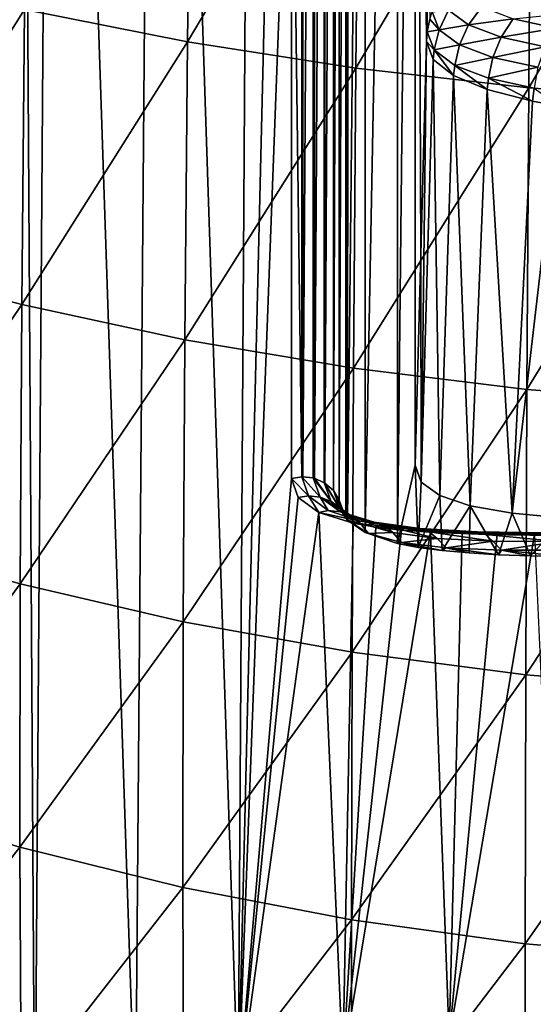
# Model space of a CAD drawing. Header units: metres. Extents: x -25 to 70, y -236 to 25.
# Tile 169 of 256: x -6.6 to -2.66, y -197.66 to -190.12. Entities that reach past the tile are written whole.
import ezdxf

# ---------------------------------------------------------------- set-up
doc = ezdxf.new("R2010")
doc.units = ezdxf.units.M
doc.layers.add('solid_10481002', color=7, linetype='CONTINUOUS')

msp = doc.modelspace()

# ---------------------------------------------------------------- linework, layer by layer
at = {"layer": 'solid_10481002'}
for points in [[(-3.474925, -178.200424, 307.560028), (-3.455479, -178.105042, 307.536255), (-3.474922, -190.215332, 259.370789)], [(-3.455479, -178.105042, 307.536255), (-3.455477, -190.119965, 259.347015), (-3.474922, -190.215332, 259.370789)], [(-3.474925, -178.200424, 307.560028), (-3.474922, -190.215332, 259.370789), (-3.480846, -190.28952, 259.389282)], [(-3.480846, -178.274521, 307.578796), (-3.474925, -178.200424, 307.560028), (-3.480846, -190.28952, 259.389282)], [(-3.524433, -179.879059, 308.023804), (-3.480846, -178.274521, 307.578796), (-3.480846, -190.28952, 259.389282)], [(-5.554461, -179.357819, 318.411133), (-4.79916, -179.09375, 318.34552), (-4.922913, -198.366638, 241.214966)], [(-4.79916, -179.09375, 318.34552), (-4.513629, -181.425705, 308.614532), (-4.922913, -198.366638, 241.214966)], [(-6.341969, -179.680817, 318.492188), (-5.554461, -179.357819, 318.411133), (-5.709784, -198.650009, 241.285645)], [(-5.554461, -179.357819, 318.411133), (-4.922913, -198.366638, 241.214966), (-5.709784, -198.650009, 241.285645)], [(-6.597596, -179.796738, 318.521362), (-6.341969, -179.680817, 318.492188), (-6.479271, -198.974823, 241.366638)], [(-6.341969, -179.680817, 318.492188), (-5.709784, -198.650009, 241.285645), (-6.479271, -198.974823, 241.366638)], [(-6.597596, -179.796738, 318.521362), (-6.479271, -198.974823, 241.366638), (-7.22946, -199.340271, 241.457779)], [(-3.480846, -190.28952, 259.389282), (-3.567887, -181.478653, 308.467468), (-3.524433, -179.879059, 308.023804)], [(-3.70358, -181.025253, 310.426147), (-3.950664, -194.051819, 258.448914), (-3.950758, -181.233566, 309.86026)], [(-3.70358, -181.025253, 310.426147), (-3.703325, -194.133606, 257.851105), (-3.950664, -194.051819, 258.448914)], [(-3.70358, -181.025253, 310.426147), (-3.567887, -181.478653, 308.467468), (-3.703325, -194.133606, 257.851105)], [(-3.950758, -181.233566, 309.86026), (-3.950664, -194.051819, 258.448914), (-4.085456, -193.957138, 258.983582)], [(-3.950758, -181.233566, 309.86026), (-4.085456, -193.957138, 258.983582), (-4.077724, -181.388443, 309.384857)], [(-4.513629, -181.425705, 308.614532), (-4.513614, -187.531006, 284.126648), (-4.922913, -198.366638, 241.214966)], [(-4.434808, -181.412872, 308.611359), (-4.434873, -193.623444, 259.635712), (-4.513614, -187.531006, 284.126648)], [(-4.426664, -181.41272, 308.611298), (-4.42659, -193.623291, 259.635681), (-4.434873, -193.623444, 259.635712)], [(-4.426664, -181.41272, 308.611298), (-4.434873, -193.623444, 259.635712), (-4.434808, -181.412872, 308.611359)], [(-4.426664, -181.41272, 308.611298), (-4.347966, -181.42247, 308.613739), (-4.42659, -193.623291, 259.635681)], [(-4.347966, -181.42247, 308.613739), (-4.348024, -193.633026, 259.638092), (-4.42659, -193.623291, 259.635681)], [(-4.339561, -181.424774, 308.614319), (-4.348024, -193.633026, 259.638092), (-4.347966, -181.42247, 308.613739)], [(-4.339561, -181.424774, 308.614319), (-4.339291, -193.635422, 259.638672), (-4.348024, -193.633026, 259.638092)], [(-4.339561, -181.424774, 308.614319), (-4.263353, -181.458588, 308.622742), (-4.339291, -193.635422, 259.638672)], [(-4.14844, -181.591003, 308.655762), (-4.099095, -181.424255, 309.266235), (-4.148285, -193.801941, 259.680176)], [(-4.099095, -181.424255, 309.266235), (-4.099062, -193.941162, 259.063568), (-4.148285, -193.801941, 259.680176)], [(-4.099095, -181.424255, 309.266235), (-4.077724, -181.388443, 309.384857), (-4.099062, -193.941162, 259.063568)], [(-4.077724, -181.388443, 309.384857), (-4.085456, -193.957138, 258.983582), (-4.099062, -193.941162, 259.063568)], [(-4.263353, -181.458588, 308.622742), (-4.263381, -193.669144, 259.647095), (-4.339291, -193.635422, 259.638672)], [(-4.259714, -181.460876, 308.623322), (-4.263381, -193.669144, 259.647095), (-4.263353, -181.458588, 308.622742)], [(-4.259714, -181.460876, 308.623322), (-4.259395, -193.671661, 259.647705), (-4.263381, -193.669144, 259.647095)], [(-4.19409, -181.517975, 308.637543), (-4.259395, -193.671661, 259.647705), (-4.259714, -181.460876, 308.623322)], [(-4.19409, -181.517975, 308.637543), (-4.193386, -193.72937, 259.662109), (-4.259395, -193.671661, 259.647705)], [(-4.14844, -181.591003, 308.655762), (-4.193386, -193.72937, 259.662109), (-4.19409, -181.517975, 308.637543)], [(-3.703325, -194.133606, 257.851105), (-3.567887, -181.478653, 308.467468), (-3.567887, -193.535812, 260.108887)], [(-3.524433, -191.915161, 259.749634), (-3.567887, -181.478653, 308.467468), (-3.480846, -190.28952, 259.389282)], [(-3.524433, -191.915161, 259.749634), (-3.567887, -193.535812, 260.108887), (-3.567887, -181.478653, 308.467468)], [(-4.14844, -181.591003, 308.655762), (-4.148285, -193.801941, 259.680176), (-4.193386, -193.72937, 259.662109)], [(-4.513614, -187.531006, 284.126648), (-4.513629, -193.636307, 259.638763), (-4.922913, -198.366638, 241.214966)], [(-4.434873, -193.623444, 259.635712), (-4.513629, -193.636307, 259.638763), (-4.513614, -187.531006, 284.126648)], [(-5.310193, -190.293045, 357.020355), (-5.280788, -187.895401, 357.685638), (-6.558144, -190.045624, 356.507294)], [(-3.995729, -188.07753, 358.097382), (-5.280788, -187.895401, 357.685638), (-5.310193, -190.293045, 357.020355)], [(-4.020604, -190.494522, 357.427856), (-3.995729, -188.07753, 358.097382), (-5.310193, -190.293045, 357.020355)], [(-2.677669, -188.215744, 358.395538), (-3.995729, -188.07753, 358.097382), (-4.020604, -190.494522, 357.427856)], [(-2.696541, -190.645599, 357.723877), (-2.677669, -188.215744, 358.395538), (-4.020604, -190.494522, 357.427856)], [(-2.696541, -190.645599, 357.723877), (-1.334458, -188.306274, 358.575165), (-2.677669, -188.215744, 358.395538)], [(-2.696541, -190.645599, 357.723877), (-1.345202, -190.741989, 357.902985), (-1.334458, -188.306274, 358.575165)], [(-6.558144, -190.045624, 356.507294), (-7.757463, -189.756653, 355.894958), (-7.78129, -191.986969, 355.093231)], [(-3.158228, -190.162659, 258.186127), (-3.311515, -190.049103, 258.733948), (-3.057218, -190.025543, 258.196106)], [(-3.158228, -190.162659, 258.186127), (-3.057218, -190.025543, 258.196106), (-2.815589, -190.116119, 257.700195)], [(-6.580435, -192.303802, 355.692047), (-6.558144, -190.045624, 356.507294), (-7.78129, -191.986969, 355.093231)], [(-5.310193, -190.293045, 357.020355), (-6.558144, -190.045624, 356.507294), (-6.580435, -192.303802, 355.692047)], [(-3.455477, -190.119965, 259.347015), (-3.437093, -190.062943, 259.332794), (-3.384507, -190.199478, 258.754547)], [(-3.384507, -190.199478, 258.754547), (-3.437093, -190.062943, 259.332794), (-3.311515, -190.049103, 258.733948)], [(-3.384507, -190.199478, 258.754547), (-3.311515, -190.049103, 258.733948), (-3.158228, -190.162659, 258.186127)], [(-2.908619, -190.256042, 257.670685), (-3.158228, -190.162659, 258.186127), (-2.815589, -190.116119, 257.700195)], [(-2.908619, -190.256042, 257.670685), (-2.815589, -190.116119, 257.700195), (-2.488701, -190.187714, 257.25119)], [(-2.488701, -190.187714, 257.25119), (-2.815589, -190.116119, 257.700195), (-2.387107, -190.071777, 257.319092)], [(-3.474922, -190.215332, 259.370789), (-3.455477, -190.119965, 259.347015), (-3.384507, -190.199478, 258.754547)], [(-3.227835, -190.315948, 258.191132), (-3.384507, -190.199478, 258.754547), (-3.158228, -190.162659, 258.186127)], [(-3.227835, -190.315948, 258.191132), (-3.158228, -190.162659, 258.186127), (-2.908619, -190.256042, 257.670685)], [(-2.57096, -190.329529, 257.20401), (-2.908619, -190.256042, 257.670685), (-2.488701, -190.187714, 257.25119)], [(-3.480846, -190.28952, 259.389282), (-3.474922, -190.215332, 259.370789), (-3.421684, -190.354828, 258.782806)], [(-3.421684, -190.354828, 258.782806), (-3.474922, -190.215332, 259.370789), (-3.384507, -190.199478, 258.754547)], [(-3.421684, -190.354828, 258.782806), (-3.384507, -190.199478, 258.754547), (-3.227835, -190.315948, 258.191132)], [(-2.972726, -190.411484, 257.661041), (-3.227835, -190.315948, 258.191132), (-2.908619, -190.256042, 257.670685)], [(-2.972726, -190.411484, 257.661041), (-2.908619, -190.256042, 257.670685), (-2.57096, -190.329529, 257.20401)], [(-5.330783, -192.573944, 356.194977), (-5.310193, -190.293045, 357.020355), (-6.580435, -192.303802, 355.692047)], [(-4.020604, -190.494522, 357.427856), (-5.310193, -190.293045, 357.020355), (-5.330783, -192.573944, 356.194977)], [(-3.524433, -191.915161, 259.749634), (-3.480846, -190.28952, 259.389282), (-3.520555, -193.664352, 259.545746)], [(-3.520555, -193.664352, 259.545746), (-3.480846, -190.28952, 259.389282), (-3.428662, -190.426895, 258.805664)], [(-3.428662, -190.426895, 258.805664), (-3.480846, -190.28952, 259.389282), (-3.421684, -190.354828, 258.782806)], [(-3.263287, -190.473145, 258.209747), (-3.421684, -190.354828, 258.782806), (-3.227835, -190.315948, 258.191132)], [(-3.263287, -190.473145, 258.209747), (-3.227835, -190.315948, 258.191132), (-2.972726, -190.411484, 257.661041)], [(-2.627647, -190.486465, 257.181091), (-2.972726, -190.411484, 257.661041), (-2.57096, -190.329529, 257.20401)], [(-3.272377, -190.549622, 258.233246), (-3.428662, -190.426895, 258.805664), (-3.421684, -190.354828, 258.782806)], [(-3.272377, -190.549622, 258.233246), (-3.421684, -190.354828, 258.782806), (-3.263287, -190.473145, 258.209747)], [(-3.005379, -190.570099, 257.670563), (-3.263287, -190.473145, 258.209747), (-2.972726, -190.411484, 257.661041)], [(-3.005379, -190.570099, 257.670563), (-2.972726, -190.411484, 257.661041), (-2.627647, -190.486465, 257.181091)], [(-4.038741, -192.792694, 356.595581), (-4.020604, -190.494522, 357.427856), (-5.330783, -192.573944, 356.194977)], [(-2.696541, -190.645599, 357.723877), (-4.020604, -190.494522, 357.427856), (-4.038741, -192.792694, 356.595581)], [(-3.379061, -193.768311, 258.99057), (-3.520555, -193.664352, 259.545746), (-3.428662, -190.426895, 258.805664)], [(-3.379061, -193.768311, 258.99057), (-3.428662, -190.426895, 258.805664), (-3.272377, -190.549622, 258.233246)], [(-3.016342, -190.656952, 257.69342), (-3.272377, -190.549622, 258.233246), (-3.263287, -190.473145, 258.209747)], [(-3.016342, -190.656952, 257.69342), (-3.263287, -190.473145, 258.209747), (-3.005379, -190.570099, 257.670563)], [(-2.656525, -190.646072, 257.182404), (-3.005379, -190.570099, 257.670563), (-2.627647, -190.486465, 257.181091)], [(-3.145115, -193.847565, 258.457214), (-3.379061, -193.768311, 258.99057), (-3.272377, -190.549622, 258.233246)], [(-3.145115, -193.847565, 258.457214), (-3.272377, -190.549622, 258.233246), (-3.016342, -190.656952, 257.69342)], [(-2.668047, -190.746552, 257.203247), (-3.016342, -190.656952, 257.69342), (-3.005379, -190.570099, 257.670563)], [(-2.668047, -190.746552, 257.203247), (-3.005379, -190.570099, 257.670563), (-2.656525, -190.646072, 257.182404)], [(-2.710849, -192.955246, 356.887665), (-2.696541, -190.645599, 357.723877), (-4.038741, -192.792694, 356.595581)], [(-2.710849, -192.955246, 356.887665), (-1.345202, -190.741989, 357.902985), (-2.696541, -190.645599, 357.723877)], [(-2.46234, -190.784683, 256.981659), (-2.668047, -190.746552, 257.203247), (-2.656525, -190.646072, 257.182404)], [(-2.822961, -193.903717, 257.96167), (-3.145115, -193.847565, 258.457214), (-3.016342, -190.656952, 257.69342)], [(-2.822961, -193.903717, 257.96167), (-3.016342, -190.656952, 257.69342), (-2.668047, -190.746552, 257.203247)], [(-2.822961, -193.903717, 257.96167), (-2.668047, -190.746552, 257.203247), (-2.46234, -190.784683, 256.981659)], [(-2.420762, -193.939987, 257.521088), (-2.822961, -193.903717, 257.96167), (-2.46234, -190.784683, 256.981659)], [(-2.710849, -192.955246, 356.887665), (-1.353642, -193.056961, 357.065308), (-1.345202, -190.741989, 357.902985)], [(-3.520555, -193.664352, 259.545746), (-3.567887, -193.535812, 260.108887), (-3.524433, -191.915161, 259.749634)], [(-6.580435, -192.303802, 355.692047), (-7.78129, -191.986969, 355.093231), (-7.793329, -194.101517, 354.148651)], [(-6.592486, -194.443192, 354.730133), (-6.580435, -192.303802, 355.692047), (-7.793329, -194.101517, 354.148651)], [(-5.330783, -192.573944, 356.194977), (-6.580435, -192.303802, 355.692047), (-6.592486, -194.443192, 354.730133)], [(-5.342828, -194.733597, 355.219666), (-5.330783, -192.573944, 356.194977), (-6.592486, -194.443192, 354.730133)], [(-4.038741, -192.792694, 356.595581), (-5.330783, -192.573944, 356.194977), (-5.342828, -194.733597, 355.219666)], [(-4.050186, -194.967834, 355.610626), (-4.038741, -192.792694, 356.595581), (-5.342828, -194.733597, 355.219666)], [(-2.710849, -192.955246, 356.887665), (-4.038741, -192.792694, 356.595581), (-4.050186, -194.967834, 355.610626)], [(-2.720491, -195.1409, 355.896667), (-2.710849, -192.955246, 356.887665), (-4.050186, -194.967834, 355.610626)], [(-2.720491, -195.1409, 355.896667), (-1.353642, -193.056961, 357.065308), (-2.710849, -192.955246, 356.887665)], [(-2.720491, -195.1409, 355.896667), (-1.359642, -195.247894, 356.071564), (-1.353642, -193.056961, 357.065308)], [(-3.703325, -194.133606, 257.851105), (-3.567887, -193.535812, 260.108887), (-3.543366, -194.1642, 257.563782)], [(-3.543366, -194.1642, 257.563782), (-3.567887, -193.535812, 260.108887), (-3.520555, -193.664352, 259.545746)], [(-4.513629, -193.636307, 259.638763), (-4.463061, -193.781784, 258.991058), (-4.922913, -198.366638, 241.214966)], [(-4.384761, -193.769699, 258.983704), (-4.513629, -193.636307, 259.638763), (-4.434873, -193.623444, 259.635712)], [(-4.384761, -193.769699, 258.983704), (-4.463061, -193.781784, 258.991058), (-4.513629, -193.636307, 259.638763)], [(-4.434873, -193.623444, 259.635712), (-4.42659, -193.623291, 259.635681), (-4.348024, -193.633026, 259.638092)], [(-4.434873, -193.623444, 259.635712), (-4.348024, -193.633026, 259.638092), (-4.295634, -193.779922, 258.979187)], [(-4.384761, -193.769699, 258.983704), (-4.434873, -193.623444, 259.635712), (-4.295634, -193.779922, 258.979187)], [(-4.348024, -193.633026, 259.638092), (-4.339291, -193.635422, 259.638672), (-4.211561, -193.813202, 258.999481)], [(-4.295634, -193.779922, 258.979187), (-4.348024, -193.633026, 259.638092), (-4.211561, -193.813202, 258.999481)], [(-4.339291, -193.635422, 259.638672), (-4.263381, -193.669144, 259.647095), (-4.211561, -193.813202, 258.999481)], [(-4.263381, -193.669144, 259.647095), (-4.259395, -193.671661, 259.647705), (-4.141916, -193.871445, 259.0224)], [(-4.211561, -193.813202, 258.999481), (-4.263381, -193.669144, 259.647095), (-4.141916, -193.871445, 259.0224)], [(-4.259395, -193.671661, 259.647705), (-4.193386, -193.72937, 259.662109), (-4.141916, -193.871445, 259.0224)], [(-4.099062, -193.941162, 259.063568), (-4.193386, -193.72937, 259.662109), (-4.148285, -193.801941, 259.680176)], [(-4.099062, -193.941162, 259.063568), (-4.141916, -193.871445, 259.0224), (-4.193386, -193.72937, 259.662109)], [(-3.543366, -194.1642, 257.563782), (-3.520555, -193.664352, 259.545746), (-3.379061, -193.768311, 258.99057)], [(-4.463061, -193.781784, 258.991058), (-4.305592, -193.896713, 258.335144), (-4.922913, -198.366638, 241.214966)], [(-4.384761, -193.769699, 258.983704), (-4.305592, -193.896713, 258.335144), (-4.463061, -193.781784, 258.991058)], [(-4.234282, -193.883102, 258.339417), (-4.305592, -193.896713, 258.335144), (-4.384761, -193.769699, 258.983704)], [(-4.234282, -193.883102, 258.339417), (-4.384761, -193.769699, 258.983704), (-4.295634, -193.779922, 258.979187)], [(-4.295634, -193.779922, 258.979187), (-4.211561, -193.813202, 258.999481), (-4.057323, -193.922424, 258.36026)], [(-4.138994, -193.892059, 258.328705), (-4.295634, -193.779922, 258.979187), (-4.057323, -193.922424, 258.36026)], [(-4.234282, -193.883102, 258.339417), (-4.295634, -193.779922, 258.979187), (-4.138994, -193.892059, 258.328705)], [(-4.211561, -193.813202, 258.999481), (-4.141916, -193.871445, 259.0224), (-3.98901, -193.978455, 258.391235)], [(-4.057323, -193.922424, 258.36026), (-4.211561, -193.813202, 258.999481), (-3.98901, -193.978455, 258.391235)], [(-3.543366, -194.1642, 257.563782), (-3.379061, -193.768311, 258.99057), (-3.360056, -194.188492, 257.287201)], [(-3.360056, -194.188492, 257.287201), (-3.379061, -193.768311, 258.99057), (-3.145115, -193.847565, 258.457214)], [(-3.987286, -193.964615, 257.718262), (-4.305592, -193.896713, 258.335144), (-4.234282, -193.883102, 258.339417)], [(-3.987286, -193.964615, 257.718262), (-4.234282, -193.883102, 258.339417), (-4.138994, -193.892059, 258.328705)], [(-4.085456, -193.957138, 258.983582), (-3.98901, -193.978455, 258.391235), (-4.141916, -193.871445, 259.0224)], [(-4.099062, -193.941162, 259.063568), (-4.085456, -193.957138, 258.983582), (-4.141916, -193.871445, 259.0224)], [(-3.360056, -194.188492, 257.287201), (-3.145115, -193.847565, 258.457214), (-3.154493, -194.207016, 257.023865)], [(-3.154493, -194.207016, 257.023865), (-3.145115, -193.847565, 258.457214), (-2.928078, -194.220444, 256.776215)], [(-2.928078, -194.220444, 256.776215), (-3.145115, -193.847565, 258.457214), (-2.822961, -193.903717, 257.96167)], [(-4.305592, -193.896713, 258.335144), (-4.121295, -198.125656, 241.154861), (-4.922913, -198.366638, 241.214966)], [(-4.305592, -193.896713, 258.335144), (-4.040932, -193.979431, 257.69281), (-4.121295, -198.125656, 241.154861)], [(-3.987286, -193.964615, 257.718262), (-4.040932, -193.979431, 257.69281), (-4.305592, -193.896713, 258.335144)], [(-4.138994, -193.892059, 258.328705), (-4.057323, -193.922424, 258.36026), (-3.804593, -193.998093, 257.745819)], [(-3.882142, -193.970627, 257.703156), (-4.138994, -193.892059, 258.328705), (-3.804593, -193.998093, 257.745819)], [(-3.987286, -193.964615, 257.718262), (-4.138994, -193.892059, 258.328705), (-3.882142, -193.970627, 257.703156)], [(-4.085456, -193.957138, 258.983582), (-3.925158, -194.058899, 258.364349), (-3.98901, -193.978455, 258.391235)], [(-3.950664, -194.051819, 258.448914), (-3.925158, -194.058899, 258.364349), (-4.085456, -193.957138, 258.983582)], [(-4.057323, -193.922424, 258.36026), (-3.98901, -193.978455, 258.391235), (-3.738799, -194.051804, 257.785217)], [(-3.804593, -193.998093, 257.745819), (-4.057323, -193.922424, 258.36026), (-3.738799, -194.051804, 257.785217)], [(-3.648983, -194.0177, 257.13501), (-4.040932, -193.979431, 257.69281), (-3.987286, -193.964615, 257.718262)], [(-3.648983, -194.0177, 257.13501), (-3.987286, -193.964615, 257.718262), (-3.882142, -193.970627, 257.703156)], [(-2.928078, -194.220444, 256.776215), (-2.822961, -193.903717, 257.96167), (-2.682722, -194.229523, 256.546753)], [(-2.682722, -194.229523, 256.546753), (-2.822961, -193.903717, 257.96167), (-2.420762, -193.939987, 257.521088)], [(-2.682722, -194.229523, 256.546753), (-2.420762, -193.939987, 257.521088), (-2.420582, -194.235031, 256.337616)], [(-4.040932, -193.979431, 257.69281), (-3.869235, -194.009125, 257.383545), (-4.121295, -198.125656, 241.154861)], [(-3.869235, -194.009125, 257.383545), (-3.672202, -194.031677, 257.085693), (-4.121295, -198.125656, 241.154861)], [(-3.672202, -194.031677, 257.085693), (-3.450817, -194.047791, 256.801788), (-4.121295, -198.125656, 241.154861)], [(-3.648983, -194.0177, 257.13501), (-3.869235, -194.009125, 257.383545), (-4.040932, -193.979431, 257.69281)], [(-3.925158, -194.058899, 258.364349), (-3.738799, -194.051804, 257.785217), (-3.98901, -193.978455, 258.391235)], [(-3.882142, -193.970627, 257.703156), (-3.804593, -193.998093, 257.745819), (-3.459236, -194.044373, 257.171875)], [(-3.530822, -194.019684, 257.118469), (-3.882142, -193.970627, 257.703156), (-3.459236, -194.044373, 257.171875)], [(-3.648983, -194.0177, 257.13501), (-3.882142, -193.970627, 257.703156), (-3.530822, -194.019684, 257.118469)], [(-3.648983, -194.0177, 257.13501), (-3.672202, -194.031677, 257.085693), (-3.869235, -194.009125, 257.383545)], [(-3.804593, -193.998093, 257.745819), (-3.738799, -194.051804, 257.785217), (-3.397479, -194.095734, 257.219971)], [(-3.459236, -194.044373, 257.171875), (-3.804593, -193.998093, 257.745819), (-3.397479, -194.095734, 257.219971)], [(-3.225999, -194.047485, 256.603943), (-3.672202, -194.031677, 257.085693), (-3.648983, -194.0177, 257.13501)], [(-3.225999, -194.047485, 256.603943), (-3.450817, -194.047791, 256.801788), (-3.672202, -194.031677, 257.085693)], [(-3.225999, -194.047485, 256.603943), (-3.648983, -194.0177, 257.13501), (-3.530822, -194.019684, 257.118469)], [(-3.530822, -194.019684, 257.118469), (-3.459236, -194.044373, 257.171875), (-3.028624, -194.067169, 256.653412)], [(-3.092317, -194.045044, 256.589844), (-3.530822, -194.019684, 257.118469), (-3.028624, -194.067169, 256.653412)], [(-3.225999, -194.047485, 256.603943), (-3.530822, -194.019684, 257.118469), (-3.092317, -194.045044, 256.589844)], [(-6.592486, -194.443192, 354.730133), (-7.793329, -194.101517, 354.148651), (-7.79366, -196.097397, 353.070404)], [(-3.450817, -194.047791, 256.801788), (-3.307497, -197.927795, 241.105499), (-4.121295, -198.125656, 241.154861)], [(-3.703325, -194.133606, 257.851105), (-3.925158, -194.058899, 258.364349), (-3.950664, -194.051819, 258.448914)], [(-3.925158, -194.058899, 258.364349), (-3.670791, -194.127472, 257.772247), (-3.738799, -194.051804, 257.785217)], [(-3.703325, -194.133606, 257.851105), (-3.670791, -194.127472, 257.772247), (-3.925158, -194.058899, 258.364349)], [(-3.670791, -194.127472, 257.772247), (-3.397479, -194.095734, 257.219971), (-3.738799, -194.051804, 257.785217)], [(-3.670791, -194.127472, 257.772247), (-3.3288, -194.167526, 257.221954), (-3.397479, -194.095734, 257.219971)], [(-3.459236, -194.044373, 257.171875), (-3.397479, -194.095734, 257.219971), (-2.972722, -194.116302, 256.710205)], [(-3.028624, -194.067169, 256.653412), (-3.459236, -194.044373, 257.171875), (-2.972722, -194.116302, 256.710205)], [(-3.225999, -194.047485, 256.603943), (-3.206228, -194.058243, 256.53421), (-3.450817, -194.047791, 256.801788)], [(-3.450817, -194.047791, 256.801788), (-3.206228, -194.058243, 256.53421), (-3.307497, -197.927795, 241.105499)], [(-3.3288, -194.167526, 257.221954), (-2.972722, -194.116302, 256.710205), (-3.397479, -194.095734, 257.219971)], [(-3.3288, -194.167526, 257.221954), (-2.907142, -194.185135, 256.727386), (-2.972722, -194.116302, 256.710205)], [(-3.206228, -194.058243, 256.53421), (-2.93975, -194.064011, 256.285126), (-3.307497, -197.927795, 241.105499)], [(-2.93975, -194.064011, 256.285126), (-2.653895, -194.06601, 256.057312), (-3.307497, -197.927795, 241.105499)], [(-2.653895, -194.06601, 256.057312), (-2.483653, -197.773575, 241.067032), (-3.307497, -197.927795, 241.105499)], [(-2.726293, -194.059952, 256.13855), (-3.225999, -194.047485, 256.603943), (-3.092317, -194.045044, 256.589844)], [(-2.726293, -194.059952, 256.13855), (-3.206228, -194.058243, 256.53421), (-3.225999, -194.047485, 256.603943)], [(-2.726293, -194.059952, 256.13855), (-2.93975, -194.064011, 256.285126), (-3.206228, -194.058243, 256.53421)], [(-3.092317, -194.045044, 256.589844), (-3.028624, -194.067169, 256.653412), (-2.521544, -194.073242, 256.204498)], [(-2.575408, -194.053375, 256.131744), (-3.092317, -194.045044, 256.589844), (-2.521544, -194.073242, 256.204498)], [(-2.726293, -194.059952, 256.13855), (-3.092317, -194.045044, 256.589844), (-2.575408, -194.053375, 256.131744)], [(-3.028624, -194.067169, 256.653412), (-2.972722, -194.116302, 256.710205), (-2.4735, -194.120407, 256.269531)], [(-2.521544, -194.073242, 256.204498), (-3.028624, -194.067169, 256.653412), (-2.4735, -194.120407, 256.269531)], [(-2.907142, -194.185135, 256.727386), (-2.4735, -194.120407, 256.269531), (-2.972722, -194.116302, 256.710205)], [(-2.726293, -194.059952, 256.13855), (-2.653895, -194.06601, 256.057312), (-2.93975, -194.064011, 256.285126)], [(-2.159512, -194.061172, 255.751831), (-2.726293, -194.059952, 256.13855), (-2.575408, -194.053375, 256.131744)], [(-2.159512, -194.061172, 255.751831), (-2.653895, -194.06601, 256.057312), (-2.726293, -194.059952, 256.13855)], [(-3.703325, -194.133606, 257.851105), (-3.543366, -194.1642, 257.563782), (-3.670791, -194.127472, 257.772247)], [(-3.360056, -194.188492, 257.287201), (-3.3288, -194.167526, 257.221954), (-3.670791, -194.127472, 257.772247)], [(-3.543366, -194.1642, 257.563782), (-3.360056, -194.188492, 257.287201), (-3.670791, -194.127472, 257.772247)], [(-3.360056, -194.188492, 257.287201), (-3.154493, -194.207016, 257.023865), (-3.3288, -194.167526, 257.221954)], [(-2.928078, -194.220444, 256.776215), (-2.907142, -194.185135, 256.727386), (-3.3288, -194.167526, 257.221954)], [(-3.154493, -194.207016, 257.023865), (-2.928078, -194.220444, 256.776215), (-3.3288, -194.167526, 257.221954)], [(-2.928078, -194.220444, 256.776215), (-2.682722, -194.229523, 256.546753), (-2.907142, -194.185135, 256.727386)], [(-2.907142, -194.185135, 256.727386), (-2.414891, -194.187134, 256.3013), (-2.4735, -194.120407, 256.269531)], [(-2.420582, -194.235031, 256.337616), (-2.414891, -194.187134, 256.3013), (-2.907142, -194.185135, 256.727386)], [(-2.682722, -194.229523, 256.546753), (-2.420582, -194.235031, 256.337616), (-2.907142, -194.185135, 256.727386)], [(-6.594276, -196.461075, 353.631317), (-6.592486, -194.443192, 354.730133), (-7.79366, -196.097397, 353.070404)], [(-5.342828, -194.733597, 355.219666), (-6.592486, -194.443192, 354.730133), (-6.594276, -196.461075, 353.631317)], [(-5.346187, -196.769501, 354.104492), (-5.342828, -194.733597, 355.219666), (-6.594276, -196.461075, 353.631317)], [(-4.050186, -194.967834, 355.610626), (-5.342828, -194.733597, 355.219666), (-5.346187, -196.769501, 354.104492)], [(-4.0547, -197.017654, 354.483276), (-4.050186, -194.967834, 355.610626), (-5.346187, -196.769501, 354.104492)], [(-2.720491, -195.1409, 355.896667), (-4.050186, -194.967834, 355.610626), (-4.0547, -197.017654, 354.483276)], [(-2.725192, -197.20047, 354.761139), (-2.720491, -195.1409, 355.896667), (-4.0547, -197.017654, 354.483276)], [(-2.725192, -197.20047, 354.761139), (-1.359642, -195.247894, 356.071564), (-2.720491, -195.1409, 355.896667)], [(-2.725192, -197.20047, 354.761139), (-1.362998, -197.312927, 354.931671), (-1.359642, -195.247894, 356.071564)], [(-6.594276, -196.461075, 353.631317), (-7.79366, -196.097397, 353.070404), (-7.781219, -197.975037, 351.867401)], [(-6.584857, -198.358246, 352.405243), (-6.594276, -196.461075, 353.631317), (-7.781219, -197.975037, 351.867401)], [(-5.346187, -196.769501, 354.104492), (-6.594276, -196.461075, 353.631317), (-6.584857, -198.358246, 352.405243)], [(-5.340013, -198.682602, 352.85965), (-5.346187, -196.769501, 354.104492), (-6.584857, -198.358246, 352.405243)], [(-4.0547, -197.017654, 354.483276), (-5.346187, -196.769501, 354.104492), (-5.340013, -198.682602, 352.85965)], [(-4.051558, -198.94313, 353.22406), (-4.0547, -197.017654, 354.483276), (-5.340013, -198.682602, 352.85965)], [(-2.725192, -197.20047, 354.761139), (-4.0547, -197.017654, 354.483276), (-4.051558, -198.94313, 353.22406)], [(-2.724387, -199.134811, 353.491882), (-2.725192, -197.20047, 354.761139), (-4.051558, -198.94313, 353.22406)], [(-2.724387, -199.134811, 353.491882), (-1.362998, -197.312927, 354.931671), (-2.725192, -197.20047, 354.761139)], [(-2.724387, -199.134811, 353.491882), (-1.363379, -199.25264, 353.656586), (-1.362998, -197.312927, 354.931671)]]:
    msp.add_3dface(points, dxfattribs=at)

doc.saveas('drawing.dxf')
